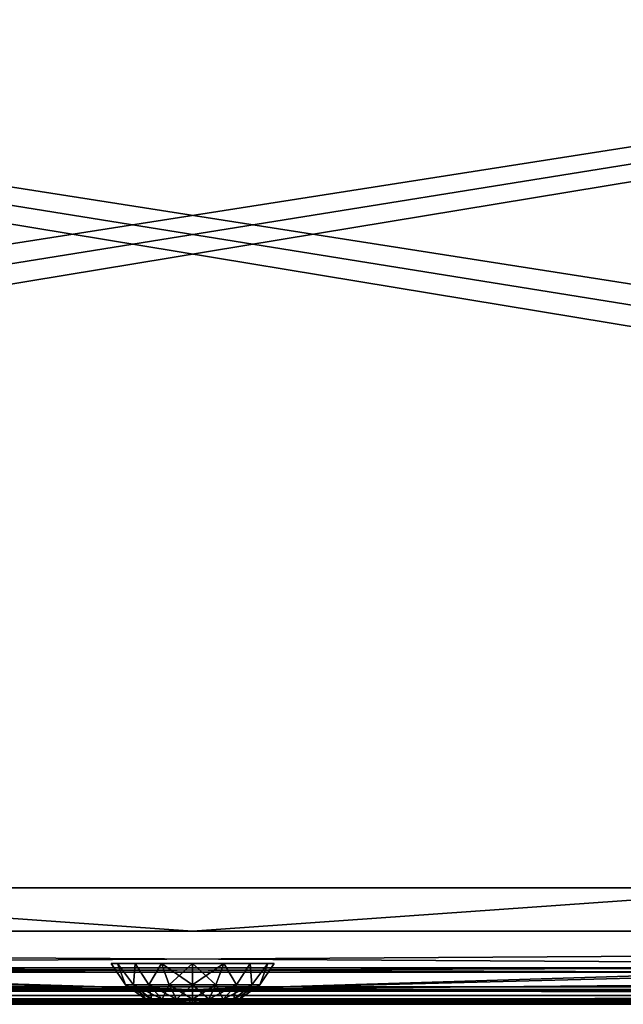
# Model space of a CAD drawing. Header units: millimetres. Extents: x -125 to 125, y -4 to 53.
# Tile 75 of 140: x -5 to 12, y -2 to 25. Entities that reach past the tile are written whole.
import ezdxf

# ---------------------------------------------------------------- set-up
doc = ezdxf.new("R2010")
doc.units = ezdxf.units.MM
doc.header["$LTSCALE"] = 65.185185
for name, color, linetype in [('1', 7, 'CONTINUOUS'), ('14', 7, 'CONTINUOUS'), ('18', 7, 'CONTINUOUS'), ('2', 7, 'CONTINUOUS'), ('20', 7, 'CONTINUOUS'), ('205', 7, 'CONTINUOUS'), ('207', 7, 'CONTINUOUS'), ('209', 7, 'CONTINUOUS'), ('211', 7, 'CONTINUOUS'), ('236', 7, 'CONTINUOUS'), ('237', 7, 'CONTINUOUS'), ('238', 7, 'CONTINUOUS'), ('257', 7, 'CONTINUOUS'), ('258', 7, 'CONTINUOUS'), ('4', 7, 'CONTINUOUS'), ('505', 7, 'CONTINUOUS'), ('507', 7, 'CONTINUOUS'), ('509', 7, 'CONTINUOUS'), ('6', 7, 'CONTINUOUS')]:
    doc.layers.add(name, color=color, linetype=linetype)

msp = doc.modelspace()

# ---------------------------------------------------------------- linework, layer by layer
at = {"layer": '1', "color": 7, "linetype": 'Continuous'}
for points in [[(38.126, -2, 124.334), (-38.126, -2, 124.334), (37.993, -2, 124.065), (38.126, -2, 124.334)], [(37.993, -2, 124.065), (-38.126, -2, 124.334), (37.992, -2, 124.062), (37.993, -2, 124.065)], [(37.992, -2, 124.062), (-38.126, -2, 124.334), (37.946, -2, 123.762), (37.992, -2, 124.062)], [(37.946, -2, 123.762), (-38.126, -2, 124.334), (37.946, -2, 123.146), (37.946, -2, 123.762)], [(37.946, -2, 123.146), (-38.126, -2, 124.334), (12.791, -2, 122.347), (37.946, -2, 123.146)], [(12.791, -2, 122.347), (-38.126, -2, 124.334), (-12.676, -2, 122.347), (12.791, -2, 122.347)], [(-38.126, -2, -124.334), (38.126, -2, -124.334), (-37.993, -2, -124.065), (-38.126, -2, -124.334)], [(-37.993, -2, -124.065), (38.126, -2, -124.334), (-37.992, -2, -124.062), (-37.993, -2, -124.065)], [(-37.992, -2, -124.062), (38.126, -2, -124.334), (-37.946, -2, -123.762), (-37.992, -2, -124.062)], [(-37.946, -2, -123.762), (38.126, -2, -124.334), (-37.946, -2, -123.146), (-37.946, -2, -123.762)], [(-37.946, -2, -123.146), (38.126, -2, -124.334), (-12.791, -2, -122.347), (-37.946, -2, -123.146)], [(-12.791, -2, -122.347), (38.126, -2, -124.334), (12.676, -2, -122.347), (-12.791, -2, -122.347)]]:
    msp.add_3dface(points, dxfattribs=at)
at = {"layer": '14', "color": 7, "linetype": 'Continuous'}
for points in [[(-123.835, -1.522, -124.834), (123.835, -1.522, -124.834), (123.835, -1.762, -124.76), (-123.835, -1.522, -124.834)], [(-123.835, -1.522, -124.834), (123.835, -1.762, -124.76), (-123.835, -1.762, -124.76), (-123.835, -1.522, -124.834)], [(123.835, -1.762, -124.76), (123.835, -1.937, -124.578), (-123.835, -1.762, -124.76), (123.835, -1.762, -124.76)], [(41.067, -1.951, -124.55), (38.933, -1.951, -124.55), (-123.835, -1.762, -124.76), (41.067, -1.951, -124.55)], [(123.835, -1.937, -124.578), (41.067, -1.951, -124.55), (-123.835, -1.762, -124.76), (123.835, -1.937, -124.578)], [(38.933, -1.951, -124.55), (-38.933, -1.951, -124.55), (-123.835, -1.762, -124.76), (38.933, -1.951, -124.55)], [(38.933, -1.951, -124.55), (38.726, -1.956, -124.539), (-38.933, -1.951, -124.55), (38.933, -1.951, -124.55)], [(-38.933, -1.951, -124.55), (38.726, -1.956, -124.539), (-38.727, -1.956, -124.539), (-38.933, -1.951, -124.55)], [(-38.727, -1.956, -124.539), (38.51, -1.971, -124.501), (-38.498, -1.972, -124.498), (-38.727, -1.956, -124.539)], [(38.726, -1.956, -124.539), (38.51, -1.971, -124.501), (-38.727, -1.956, -124.539), (38.726, -1.956, -124.539)], [(38.51, -1.971, -124.501), (38.287, -1.992, -124.425), (-38.498, -1.972, -124.498), (38.51, -1.971, -124.501)], [(-38.498, -1.972, -124.498), (38.287, -1.992, -124.425), (-38.28, -1.992, -124.422), (-38.498, -1.972, -124.498)], [(38.287, -1.992, -124.425), (38.126, -2, -124.334), (-38.28, -1.992, -124.422), (38.287, -1.992, -124.425)], [(38.126, -2, -124.334), (-38.126, -2, -124.334), (-38.28, -1.992, -124.422), (38.126, -2, -124.334)]]:
    msp.add_3dface(points, dxfattribs=at)
at = {"layer": '18', "color": 7, "linetype": 'Continuous'}
for points in [[(123.835, -1.522, 124.834), (-123.835, -1.522, 124.834), (-123.835, -1.762, 124.76), (123.835, -1.522, 124.834)], [(123.835, -1.522, 124.834), (-123.835, -1.762, 124.76), (123.835, -1.762, 124.76), (123.835, -1.522, 124.834)], [(-123.835, -1.762, 124.76), (-123.835, -1.937, 124.578), (123.835, -1.762, 124.76), (-123.835, -1.762, 124.76)], [(-123.835, -1.937, 124.578), (-41.067, -1.951, 124.55), (123.835, -1.762, 124.76), (-123.835, -1.937, 124.578)], [(-41.067, -1.951, 124.55), (-38.933, -1.951, 124.55), (123.835, -1.762, 124.76), (-41.067, -1.951, 124.55)], [(-38.933, -1.951, 124.55), (38.933, -1.951, 124.55), (123.835, -1.762, 124.76), (-38.933, -1.951, 124.55)], [(-38.933, -1.951, 124.55), (-38.726, -1.956, 124.539), (38.933, -1.951, 124.55), (-38.933, -1.951, 124.55)], [(38.933, -1.951, 124.55), (-38.726, -1.956, 124.539), (38.727, -1.956, 124.539), (38.933, -1.951, 124.55)], [(-38.726, -1.956, 124.539), (-38.51, -1.971, 124.501), (38.727, -1.956, 124.539), (-38.726, -1.956, 124.539)], [(38.727, -1.956, 124.539), (-38.51, -1.971, 124.501), (38.498, -1.972, 124.498), (38.727, -1.956, 124.539)], [(-38.51, -1.971, 124.501), (-38.287, -1.992, 124.425), (38.498, -1.972, 124.498), (-38.51, -1.971, 124.501)], [(38.498, -1.972, 124.498), (-38.287, -1.992, 124.425), (38.28, -1.992, 124.422), (38.498, -1.972, 124.498)], [(-38.287, -1.992, 124.425), (-38.126, -2, 124.334), (38.28, -1.992, 124.422), (-38.287, -1.992, 124.425)], [(-38.126, -2, 124.334), (38.126, -2, 124.334), (38.28, -1.992, 124.422), (-38.126, -2, 124.334)]]:
    msp.add_3dface(points, dxfattribs=at)
at = {"layer": '2', "color": 7, "linetype": 'Continuous'}
for points in [[(-123.901, 0, 124.9), (123.901, 0, 124.9), (-123.901, 0, -124.9), (-123.901, 0, 124.9)], [(-123.901, 0, -124.9), (123.901, 0, 124.9), (123.901, 0, -124.9), (-123.901, 0, -124.9)]]:
    msp.add_3dface(points, dxfattribs=at)
at = {"layer": '20', "color": 7, "linetype": 'Continuous'}
for points in [[(17.134, -1, 120.109), (-120.647, -1, 119.934), (120.647, -1, 119.934), (17.134, -1, 120.109)], [(120.647, -1, -119.934), (-120.647, -1, -119.934), (-17.134, -1, -120.109), (120.647, -1, -119.934)], [(120.378, -1, -85.667), (-120.647, -1, -119.934), (120.647, -1, -119.934), (120.378, -1, -85.667)], [(-120.378, -1, -85.667), (-120.647, -1, -119.934), (120.378, -1, -85.667), (-120.378, -1, -85.667)], [(-17.134, -1, 120.109), (-120.647, -1, 119.934), (17.134, -1, 120.109), (-17.134, -1, 120.109)], [(-120.647, -1, 119.934), (-120.378, -1, 85.667), (120.647, -1, 119.934), (-120.647, -1, 119.934)], [(120.199, -1, -51.401), (-120.378, -1, -85.667), (120.378, -1, -85.667), (120.199, -1, -51.401)], [(-120.199, -1, -51.401), (-120.378, -1, -85.667), (120.199, -1, -51.401), (-120.199, -1, -51.401)], [(120.647, -1, 119.934), (-120.378, -1, 85.667), (120.378, -1, 85.667), (120.647, -1, 119.934)], [(-120.378, -1, 85.667), (-120.199, -1, 51.401), (120.378, -1, 85.667), (-120.378, -1, 85.667)], [(-120.199, -1, 51.401), (-120.109, -1, 17.134), (120.199, -1, 51.401), (-120.199, -1, 51.401)], [(120.109, -1, -17.134), (-120.199, -1, -51.401), (120.199, -1, -51.401), (120.109, -1, -17.134)], [(-120.109, -1, -17.134), (-120.199, -1, -51.401), (120.109, -1, -17.134), (-120.109, -1, -17.134)], [(120.378, -1, 85.667), (-120.199, -1, 51.401), (120.199, -1, 51.401), (120.378, -1, 85.667)], [(120.109, -1, 17.134), (-120.109, -1, -17.134), (120.109, -1, -17.134), (120.109, -1, 17.134)], [(-120.109, -1, 17.134), (-120.109, -1, -17.134), (120.109, -1, 17.134), (-120.109, -1, 17.134)], [(120.199, -1, 51.401), (-120.109, -1, 17.134), (120.109, -1, 17.134), (120.199, -1, 51.401)], [(17.134, -1, -120.109), (120.647, -1, -119.934), (-17.134, -1, -120.109), (17.134, -1, -120.109)]]:
    msp.add_3dface(points, dxfattribs=at)
at = {"layer": '205', "color": 7, "linetype": 'Continuous'}
for points in [[(-17.134, -1, 120.109), (17.134, -1, 120.109), (-15.479, -1.121, 120.229), (-17.134, -1, 120.109)], [(-15.479, -1.121, 120.229), (17.134, -1, 120.109), (18.381, -1.121, 120.232), (-15.479, -1.121, 120.229)]]:
    msp.add_3dface(points, dxfattribs=at)
at = {"layer": '207', "color": 7, "linetype": 'Continuous'}
for points in [[(15.479, -1.121, -120.229), (-17.134, -1, -120.109), (-18.381, -1.121, -120.232), (15.479, -1.121, -120.229)], [(17.134, -1, -120.109), (-17.134, -1, -120.109), (15.479, -1.121, -120.229), (17.134, -1, -120.109)]]:
    msp.add_3dface(points, dxfattribs=at)
at = {"layer": '209', "color": 7, "linetype": 'Continuous'}
for points in [[(-52.272, -1.121, -120.324), (-60.452, -1.598, -120.98), (0, -1.598, -120.841), (-52.272, -1.121, -120.324)], [(-18.381, -1.121, -120.232), (-52.272, -1.121, -120.324), (0, -1.598, -120.841), (-18.381, -1.121, -120.232)], [(15.479, -1.121, -120.229), (-18.381, -1.121, -120.232), (0, -1.598, -120.841), (15.479, -1.121, -120.229)], [(15.479, -1.121, -120.229), (0, -1.598, -120.841), (60.452, -1.598, -120.98), (15.479, -1.121, -120.229)], [(-60.938, -1.898, -121.707), (0, -1.898, -121.565), (-60.452, -1.598, -120.98), (-60.938, -1.898, -121.707)], [(-60.452, -1.598, -120.98), (0, -1.898, -121.565), (0, -1.598, -120.841), (-60.452, -1.598, -120.98)], [(0, -1.898, -121.565), (60.938, -1.898, -121.707), (0, -1.598, -120.841), (0, -1.898, -121.565)], [(0, -1.598, -120.841), (60.938, -1.898, -121.707), (60.452, -1.598, -120.98), (0, -1.598, -120.841)], [(-60.938, -1.898, -121.707), (-12.791, -2, -122.347), (0, -1.898, -121.565), (-60.938, -1.898, -121.707)], [(-12.791, -2, -122.347), (12.676, -2, -122.347), (0, -1.898, -121.565), (-12.791, -2, -122.347)], [(38.588, -1.996, -122.24), (38.592, -1.996, -122.238), (0, -1.898, -121.565), (38.588, -1.996, -122.24)], [(40, -1.992, -122.185), (41.059, -1.992, -122.185), (0, -1.898, -121.565), (40, -1.992, -122.185)], [(0, -1.898, -121.565), (41.059, -1.992, -122.185), (60.938, -1.898, -121.707), (0, -1.898, -121.565)], [(38.941, -1.992, -122.184), (40, -1.992, -122.185), (0, -1.898, -121.565), (38.941, -1.992, -122.184)], [(38.592, -1.996, -122.238), (38.941, -1.992, -122.184), (0, -1.898, -121.565), (38.592, -1.996, -122.238)], [(38.284, -2, -122.397), (38.588, -1.996, -122.24), (0, -1.898, -121.565), (38.284, -2, -122.397)], [(12.676, -2, -122.347), (38.284, -2, -122.397), (0, -1.898, -121.565), (12.676, -2, -122.347)]]:
    msp.add_3dface(points, dxfattribs=at)
at = {"layer": '211', "color": 7, "linetype": 'Continuous'}
for points in [[(-15.479, -1.121, 120.229), (0, -1.598, 120.841), (-60.452, -1.598, 120.98), (-15.479, -1.121, 120.229)], [(-15.479, -1.121, 120.229), (18.381, -1.121, 120.232), (0, -1.598, 120.841), (-15.479, -1.121, 120.229)], [(18.381, -1.121, 120.232), (52.272, -1.121, 120.324), (0, -1.598, 120.841), (18.381, -1.121, 120.232)], [(52.272, -1.121, 120.324), (60.452, -1.598, 120.98), (0, -1.598, 120.841), (52.272, -1.121, 120.324)], [(0, -1.598, 120.841), (-60.938, -1.898, 121.707), (-60.452, -1.598, 120.98), (0, -1.598, 120.841)], [(0, -1.898, 121.565), (-60.938, -1.898, 121.707), (0, -1.598, 120.841), (0, -1.898, 121.565)], [(60.452, -1.598, 120.98), (0, -1.898, 121.565), (0, -1.598, 120.841), (60.452, -1.598, 120.98)], [(60.938, -1.898, 121.707), (0, -1.898, 121.565), (60.452, -1.598, 120.98), (60.938, -1.898, 121.707)], [(0, -1.898, 121.565), (-41.059, -1.992, 122.185), (-60.938, -1.898, 121.707), (0, -1.898, 121.565)], [(-40, -1.992, 122.185), (-41.059, -1.992, 122.185), (0, -1.898, 121.565), (-40, -1.992, 122.185)], [(-38.941, -1.992, 122.184), (-40, -1.992, 122.185), (0, -1.898, 121.565), (-38.941, -1.992, 122.184)], [(-38.592, -1.996, 122.238), (-38.941, -1.992, 122.184), (0, -1.898, 121.565), (-38.592, -1.996, 122.238)], [(-38.588, -1.996, 122.24), (-38.592, -1.996, 122.238), (0, -1.898, 121.565), (-38.588, -1.996, 122.24)], [(-38.284, -2, 122.397), (-38.588, -1.996, 122.24), (0, -1.898, 121.565), (-38.284, -2, 122.397)], [(-12.676, -2, 122.347), (-38.284, -2, 122.397), (0, -1.898, 121.565), (-12.676, -2, 122.347)], [(12.791, -2, 122.347), (-12.676, -2, 122.347), (0, -1.898, 121.565), (12.791, -2, 122.347)], [(60.938, -1.898, 121.707), (12.791, -2, 122.347), (0, -1.898, 121.565), (60.938, -1.898, 121.707)]]:
    msp.add_3dface(points, dxfattribs=at)
at = {"layer": '236', "color": 7, "linetype": 'Continuous'}
for points in [[(-0.626, -2, 50), (-0.604, -2, 49.838), (-0.604, -2, 50.162), (-0.626, -2, 50)], [(-0.604, -2, 49.838), (-0.542, -2, 49.687), (-0.604, -2, 50.162), (-0.604, -2, 49.838)], [(-0.604, -2, 50.162), (-0.542, -2, 49.687), (-0.542, -2, 50.313), (-0.604, -2, 50.162)], [(-0.542, -2, 50.313), (-0.442, -2, 49.558), (-0.442, -2, 50.442), (-0.542, -2, 50.313)], [(-0.542, -2, 49.687), (-0.442, -2, 49.558), (-0.542, -2, 50.313), (-0.542, -2, 49.687)], [(-0.442, -2, 49.558), (-0.313, -2, 49.458), (-0.442, -2, 50.442), (-0.442, -2, 49.558)], [(-0.442, -2, 50.442), (-0.313, -2, 49.458), (-0.313, -2, 50.542), (-0.442, -2, 50.442)], [(-0.313, -2, 49.458), (-0.162, -2, 49.396), (-0.313, -2, 50.542), (-0.313, -2, 49.458)], [(-0.313, -2, 50.542), (-0.162, -2, 49.396), (-0.162, -2, 50.604), (-0.313, -2, 50.542)], [(-0.162, -2, 49.396), (0, -2, 49.374), (-0.162, -2, 50.604), (-0.162, -2, 49.396)], [(-0.162, -2, 50.604), (0, -2, 49.374), (0, -2, 50.626), (-0.162, -2, 50.604)], [(0.162, -2, 50.604), (0, -2, 50.626), (0.162, -2, 49.396), (0.162, -2, 50.604)], [(0, -2, 50.626), (0, -2, 49.374), (0.162, -2, 49.396), (0, -2, 50.626)], [(0.313, -2, 50.542), (0.162, -2, 50.604), (0.313, -2, 49.458), (0.313, -2, 50.542)], [(0.313, -2, 49.458), (0.162, -2, 50.604), (0.162, -2, 49.396), (0.313, -2, 49.458)], [(0.442, -2, 50.442), (0.313, -2, 50.542), (0.442, -2, 49.558), (0.442, -2, 50.442)], [(0.442, -2, 49.558), (0.313, -2, 50.542), (0.313, -2, 49.458), (0.442, -2, 49.558)], [(0.542, -2, 50.313), (0.442, -2, 50.442), (0.542, -2, 49.687), (0.542, -2, 50.313)], [(0.542, -2, 49.687), (0.442, -2, 50.442), (0.442, -2, 49.558), (0.542, -2, 49.687)], [(0.604, -2, 50.162), (0.542, -2, 50.313), (0.604, -2, 49.838), (0.604, -2, 50.162)], [(0.604, -2, 49.838), (0.542, -2, 50.313), (0.542, -2, 49.687), (0.604, -2, 49.838)], [(0.626, -2, 50), (0.604, -2, 50.162), (0.604, -2, 49.838), (0.626, -2, 50)]]:
    msp.add_3dface(points, dxfattribs=at)
at = {"layer": '237', "color": 7, "linetype": 'Continuous'}
for points in [[(0, -0.881, 52.223), (0.637, -1.467, 51.75), (0.851, -0.881, 52.054), (0, -0.881, 52.223)], [(0, -1.467, 51.862), (0.637, -1.467, 51.75), (0, -0.881, 52.223), (0, -1.467, 51.862)], [(0, -1.467, 48.138), (0, -0.881, 47.777), (0.851, -0.881, 47.946), (0, -1.467, 48.138)], [(0.637, -1.467, 48.25), (0, -1.467, 48.138), (0.851, -0.881, 47.946), (0.637, -1.467, 48.25)], [(1.197, -1.467, 48.574), (0.637, -1.467, 48.25), (0.851, -0.881, 47.946), (1.197, -1.467, 48.574)], [(0.637, -1.467, 51.75), (1.197, -1.467, 51.426), (0.851, -0.881, 52.054), (0.637, -1.467, 51.75)], [(1.572, -0.881, 48.428), (1.197, -1.467, 48.574), (0.851, -0.881, 47.946), (1.572, -0.881, 48.428)], [(0.851, -0.881, 52.054), (1.197, -1.467, 51.426), (1.572, -0.881, 51.572), (0.851, -0.881, 52.054)], [(1.197, -1.467, 51.426), (1.613, -1.467, 50.931), (1.572, -0.881, 51.572), (1.197, -1.467, 51.426)], [(1.613, -1.467, 49.069), (1.197, -1.467, 48.574), (1.572, -0.881, 48.428), (1.613, -1.467, 49.069)], [(2.054, -0.881, 49.149), (1.613, -1.467, 49.069), (1.572, -0.881, 48.428), (2.054, -0.881, 49.149)], [(1.572, -0.881, 51.572), (1.613, -1.467, 50.931), (2.054, -0.881, 50.851), (1.572, -0.881, 51.572)], [(1.834, -1.467, 49.677), (1.613, -1.467, 49.069), (2.054, -0.881, 49.149), (1.834, -1.467, 49.677)], [(1.613, -1.467, 50.931), (1.834, -1.467, 50.323), (2.054, -0.881, 50.851), (1.613, -1.467, 50.931)], [(2.223, -0.881, 50), (1.834, -1.467, 49.677), (2.054, -0.881, 49.149), (2.223, -0.881, 50)], [(2.054, -0.881, 50.851), (1.834, -1.467, 50.323), (2.223, -0.881, 50), (2.054, -0.881, 50.851)], [(1.834, -1.467, 50.323), (1.834, -1.467, 49.677), (2.223, -0.881, 50), (1.834, -1.467, 50.323)], [(0, -1.467, 51.862), (0.444, -1.861, 51.22), (0.637, -1.467, 51.75), (0, -1.467, 51.862)], [(0, -1.861, 51.298), (0.444, -1.861, 51.22), (0, -1.467, 51.862), (0, -1.861, 51.298)], [(0, -1.861, 48.702), (0, -1.467, 48.138), (0.637, -1.467, 48.25), (0, -1.861, 48.702)], [(0.444, -1.861, 48.78), (0, -1.861, 48.702), (0.637, -1.467, 48.25), (0.444, -1.861, 48.78)], [(0.444, -1.861, 51.22), (0.835, -1.861, 50.995), (0.637, -1.467, 51.75), (0.444, -1.861, 51.22)], [(1.197, -1.467, 48.574), (0.444, -1.861, 48.78), (0.637, -1.467, 48.25), (1.197, -1.467, 48.574)], [(0.835, -1.861, 49.005), (0.444, -1.861, 48.78), (1.197, -1.467, 48.574), (0.835, -1.861, 49.005)], [(0.637, -1.467, 51.75), (0.835, -1.861, 50.995), (1.197, -1.467, 51.426), (0.637, -1.467, 51.75)], [(1.124, -1.861, 49.351), (0.835, -1.861, 49.005), (1.613, -1.467, 49.069), (1.124, -1.861, 49.351)], [(0.835, -1.861, 50.995), (1.124, -1.861, 50.649), (1.197, -1.467, 51.426), (0.835, -1.861, 50.995)], [(1.613, -1.467, 49.069), (0.835, -1.861, 49.005), (1.197, -1.467, 48.574), (1.613, -1.467, 49.069)], [(1.279, -1.861, 49.775), (1.124, -1.861, 49.351), (1.834, -1.467, 49.677), (1.279, -1.861, 49.775)], [(1.197, -1.467, 51.426), (1.124, -1.861, 50.649), (1.613, -1.467, 50.931), (1.197, -1.467, 51.426)], [(1.124, -1.861, 50.649), (1.279, -1.861, 50.225), (1.613, -1.467, 50.931), (1.124, -1.861, 50.649)], [(1.834, -1.467, 49.677), (1.124, -1.861, 49.351), (1.613, -1.467, 49.069), (1.834, -1.467, 49.677)], [(1.834, -1.467, 50.323), (1.279, -1.861, 49.775), (1.834, -1.467, 49.677), (1.834, -1.467, 50.323)], [(1.613, -1.467, 50.931), (1.279, -1.861, 50.225), (1.834, -1.467, 50.323), (1.613, -1.467, 50.931)], [(1.279, -1.861, 50.225), (1.279, -1.861, 49.775), (1.834, -1.467, 50.323), (1.279, -1.861, 50.225)], [(0, -2, 50.626), (0.162, -2, 50.604), (0, -1.861, 51.298), (0, -2, 50.626)], [(0, -1.861, 51.298), (0.162, -2, 50.604), (0.444, -1.861, 51.22), (0, -1.861, 51.298)], [(0.444, -1.861, 48.78), (0, -2, 49.374), (0, -1.861, 48.702), (0.444, -1.861, 48.78)], [(0.162, -2, 49.396), (0, -2, 49.374), (0.444, -1.861, 48.78), (0.162, -2, 49.396)], [(0.313, -2, 49.458), (0.162, -2, 49.396), (0.444, -1.861, 48.78), (0.313, -2, 49.458)], [(0.162, -2, 50.604), (0.313, -2, 50.542), (0.444, -1.861, 51.22), (0.162, -2, 50.604)], [(0.835, -1.861, 49.005), (0.313, -2, 49.458), (0.444, -1.861, 48.78), (0.835, -1.861, 49.005)], [(0.442, -2, 49.558), (0.313, -2, 49.458), (0.835, -1.861, 49.005), (0.442, -2, 49.558)], [(0.313, -2, 50.542), (0.442, -2, 50.442), (0.835, -1.861, 50.995), (0.313, -2, 50.542)], [(0.444, -1.861, 51.22), (0.313, -2, 50.542), (0.835, -1.861, 50.995), (0.444, -1.861, 51.22)], [(1.124, -1.861, 49.351), (0.442, -2, 49.558), (0.835, -1.861, 49.005), (1.124, -1.861, 49.351)], [(0.442, -2, 50.442), (0.542, -2, 50.313), (0.835, -1.861, 50.995), (0.442, -2, 50.442)], [(0.542, -2, 49.687), (0.442, -2, 49.558), (1.124, -1.861, 49.351), (0.542, -2, 49.687)], [(0.542, -2, 50.313), (0.604, -2, 50.162), (1.124, -1.861, 50.649), (0.542, -2, 50.313)], [(0.835, -1.861, 50.995), (0.542, -2, 50.313), (1.124, -1.861, 50.649), (0.835, -1.861, 50.995)], [(1.279, -1.861, 49.775), (0.542, -2, 49.687), (1.124, -1.861, 49.351), (1.279, -1.861, 49.775)], [(0.604, -2, 49.838), (0.542, -2, 49.687), (1.279, -1.861, 49.775), (0.604, -2, 49.838)], [(0.626, -2, 50), (0.604, -2, 49.838), (1.279, -1.861, 49.775), (0.626, -2, 50)], [(1.124, -1.861, 50.649), (0.604, -2, 50.162), (1.279, -1.861, 50.225), (1.124, -1.861, 50.649)], [(0.604, -2, 50.162), (0.626, -2, 50), (1.279, -1.861, 50.225), (0.604, -2, 50.162)], [(1.279, -1.861, 50.225), (0.626, -2, 50), (1.279, -1.861, 49.775), (1.279, -1.861, 50.225)]]:
    msp.add_3dface(points, dxfattribs=at)
at = {"layer": '238', "color": 7, "linetype": 'Continuous'}
for points in [[(-1.834, -1.467, 49.677), (-1.834, -1.467, 50.323), (-2.223, -0.881, 50), (-1.834, -1.467, 49.677)], [(-2.054, -0.881, 49.149), (-1.834, -1.467, 49.677), (-2.223, -0.881, 50), (-2.054, -0.881, 49.149)], [(-2.223, -0.881, 50), (-1.834, -1.467, 50.323), (-2.054, -0.881, 50.851), (-2.223, -0.881, 50)], [(-1.613, -1.467, 49.069), (-1.834, -1.467, 49.677), (-2.054, -0.881, 49.149), (-1.613, -1.467, 49.069)], [(-1.572, -0.881, 48.428), (-1.613, -1.467, 49.069), (-2.054, -0.881, 49.149), (-1.572, -0.881, 48.428)], [(-1.834, -1.467, 50.323), (-1.613, -1.467, 50.931), (-2.054, -0.881, 50.851), (-1.834, -1.467, 50.323)], [(-2.054, -0.881, 50.851), (-1.613, -1.467, 50.931), (-1.572, -0.881, 51.572), (-2.054, -0.881, 50.851)], [(-1.197, -1.467, 48.574), (-1.613, -1.467, 49.069), (-1.572, -0.881, 48.428), (-1.197, -1.467, 48.574)], [(-1.613, -1.467, 50.931), (-1.197, -1.467, 51.426), (-1.572, -0.881, 51.572), (-1.613, -1.467, 50.931)], [(-0.851, -0.881, 47.946), (-1.197, -1.467, 48.574), (-1.572, -0.881, 48.428), (-0.851, -0.881, 47.946)], [(-1.572, -0.881, 51.572), (-1.197, -1.467, 51.426), (-0.851, -0.881, 52.054), (-1.572, -0.881, 51.572)], [(-0.637, -1.467, 48.25), (-1.197, -1.467, 48.574), (-0.851, -0.881, 47.946), (-0.637, -1.467, 48.25)], [(-1.197, -1.467, 51.426), (-0.637, -1.467, 51.75), (-0.851, -0.881, 52.054), (-1.197, -1.467, 51.426)], [(0, -1.467, 51.862), (0, -0.881, 52.223), (-0.851, -0.881, 52.054), (0, -1.467, 51.862)], [(-0.637, -1.467, 51.75), (0, -1.467, 51.862), (-0.851, -0.881, 52.054), (-0.637, -1.467, 51.75)], [(0, -0.881, 47.777), (-0.637, -1.467, 48.25), (-0.851, -0.881, 47.946), (0, -0.881, 47.777)], [(0, -0.881, 47.777), (0, -1.467, 48.138), (-0.637, -1.467, 48.25), (0, -0.881, 47.777)], [(-1.279, -1.861, 49.775), (-1.279, -1.861, 50.225), (-1.834, -1.467, 49.677), (-1.279, -1.861, 49.775)], [(-1.834, -1.467, 50.323), (-1.124, -1.861, 50.649), (-1.613, -1.467, 50.931), (-1.834, -1.467, 50.323)], [(-1.834, -1.467, 49.677), (-1.279, -1.861, 50.225), (-1.834, -1.467, 50.323), (-1.834, -1.467, 49.677)], [(-1.279, -1.861, 50.225), (-1.124, -1.861, 50.649), (-1.834, -1.467, 50.323), (-1.279, -1.861, 50.225)], [(-1.613, -1.467, 49.069), (-1.279, -1.861, 49.775), (-1.834, -1.467, 49.677), (-1.613, -1.467, 49.069)], [(-1.124, -1.861, 49.351), (-1.279, -1.861, 49.775), (-1.613, -1.467, 49.069), (-1.124, -1.861, 49.351)], [(-1.197, -1.467, 48.574), (-1.124, -1.861, 49.351), (-1.613, -1.467, 49.069), (-1.197, -1.467, 48.574)], [(-1.613, -1.467, 50.931), (-0.835, -1.861, 50.995), (-1.197, -1.467, 51.426), (-1.613, -1.467, 50.931)], [(-1.124, -1.861, 50.649), (-0.835, -1.861, 50.995), (-1.613, -1.467, 50.931), (-1.124, -1.861, 50.649)], [(-1.197, -1.467, 51.426), (-0.444, -1.861, 51.22), (-0.637, -1.467, 51.75), (-1.197, -1.467, 51.426)], [(-0.835, -1.861, 49.005), (-1.124, -1.861, 49.351), (-1.197, -1.467, 48.574), (-0.835, -1.861, 49.005)], [(-0.637, -1.467, 48.25), (-0.835, -1.861, 49.005), (-1.197, -1.467, 48.574), (-0.637, -1.467, 48.25)], [(-0.835, -1.861, 50.995), (-0.444, -1.861, 51.22), (-1.197, -1.467, 51.426), (-0.835, -1.861, 50.995)], [(-0.444, -1.861, 48.78), (-0.835, -1.861, 49.005), (-0.637, -1.467, 48.25), (-0.444, -1.861, 48.78)], [(0, -1.861, 51.298), (0, -1.467, 51.862), (-0.637, -1.467, 51.75), (0, -1.861, 51.298)], [(-0.444, -1.861, 51.22), (0, -1.861, 51.298), (-0.637, -1.467, 51.75), (-0.444, -1.861, 51.22)], [(0, -1.467, 48.138), (-0.444, -1.861, 48.78), (-0.637, -1.467, 48.25), (0, -1.467, 48.138)], [(0, -1.467, 48.138), (0, -1.861, 48.702), (-0.444, -1.861, 48.78), (0, -1.467, 48.138)], [(-0.626, -2, 50), (-0.604, -2, 50.162), (-1.279, -1.861, 50.225), (-0.626, -2, 50)], [(-1.279, -1.861, 49.775), (-0.626, -2, 50), (-1.279, -1.861, 50.225), (-1.279, -1.861, 49.775)], [(-0.604, -2, 50.162), (-0.542, -2, 50.313), (-1.279, -1.861, 50.225), (-0.604, -2, 50.162)], [(-1.279, -1.861, 50.225), (-0.542, -2, 50.313), (-1.124, -1.861, 50.649), (-1.279, -1.861, 50.225)], [(-1.124, -1.861, 49.351), (-0.604, -2, 49.838), (-1.279, -1.861, 49.775), (-1.124, -1.861, 49.351)], [(-0.604, -2, 49.838), (-0.626, -2, 50), (-1.279, -1.861, 49.775), (-0.604, -2, 49.838)], [(-1.124, -1.861, 50.649), (-0.442, -2, 50.442), (-0.835, -1.861, 50.995), (-1.124, -1.861, 50.649)], [(-0.542, -2, 50.313), (-0.442, -2, 50.442), (-1.124, -1.861, 50.649), (-0.542, -2, 50.313)], [(-0.835, -1.861, 49.005), (-0.542, -2, 49.687), (-1.124, -1.861, 49.351), (-0.835, -1.861, 49.005)], [(-0.542, -2, 49.687), (-0.604, -2, 49.838), (-1.124, -1.861, 49.351), (-0.542, -2, 49.687)], [(-0.442, -2, 50.442), (-0.313, -2, 50.542), (-0.835, -1.861, 50.995), (-0.442, -2, 50.442)], [(-0.313, -2, 49.458), (-0.442, -2, 49.558), (-0.835, -1.861, 49.005), (-0.313, -2, 49.458)], [(-0.442, -2, 49.558), (-0.542, -2, 49.687), (-0.835, -1.861, 49.005), (-0.442, -2, 49.558)], [(-0.444, -1.861, 48.78), (-0.313, -2, 49.458), (-0.835, -1.861, 49.005), (-0.444, -1.861, 48.78)], [(-0.835, -1.861, 50.995), (-0.313, -2, 50.542), (-0.444, -1.861, 51.22), (-0.835, -1.861, 50.995)], [(-0.162, -2, 49.396), (-0.313, -2, 49.458), (-0.444, -1.861, 48.78), (-0.162, -2, 49.396)], [(0, -2, 50.626), (0, -1.861, 51.298), (-0.444, -1.861, 51.22), (0, -2, 50.626)], [(0, -1.861, 48.702), (-0.162, -2, 49.396), (-0.444, -1.861, 48.78), (0, -1.861, 48.702)], [(-0.162, -2, 50.604), (0, -2, 50.626), (-0.444, -1.861, 51.22), (-0.162, -2, 50.604)], [(-0.313, -2, 50.542), (-0.162, -2, 50.604), (-0.444, -1.861, 51.22), (-0.313, -2, 50.542)], [(0, -2, 49.374), (-0.162, -2, 49.396), (0, -1.861, 48.702), (0, -2, 49.374)]]:
    msp.add_3dface(points, dxfattribs=at)
at = {"layer": '257', "color": 7, "linetype": 'Continuous'}
for points in [[(0, 0, 122.991), (-16.754, 1.187, 122.792), (-34.612, 0, 123.036), (0, 0, 122.991)], [(16.754, 1.187, 122.792), (-16.754, 1.187, 122.792), (0, 0, 122.991), (16.754, 1.187, 122.792)], [(34.612, 0, 123.036), (16.754, 1.187, 122.792), (0, 0, 122.991), (34.612, 0, 123.036)]]:
    msp.add_3dface(points, dxfattribs=at)
at = {"layer": '258', "color": 7, "linetype": 'Continuous'}
for points in [[(-34.612, 0, -123.036), (-16.754, 1.187, -122.792), (0, 0, -122.991), (-34.612, 0, -123.036)], [(-16.754, 1.187, -122.792), (16.754, 1.187, -122.792), (0, 0, -122.991), (-16.754, 1.187, -122.792)], [(0, 0, -122.991), (16.754, 1.187, -122.792), (34.612, 0, -123.036), (0, 0, -122.991)]]:
    msp.add_3dface(points, dxfattribs=at)
at = {"layer": '4', "color": 7, "linetype": 'Continuous'}
for points in [[(123.901, 0, 124.9), (-123.901, 0, 124.9), (123.835, -1.522, 124.834), (123.901, 0, 124.9)], [(123.835, -1.522, 124.834), (-123.901, 0, 124.9), (-123.835, -1.522, 124.834), (123.835, -1.522, 124.834)]]:
    msp.add_3dface(points, dxfattribs=at)
at = {"layer": '505', "linetype": 'Continuous'}
for points in [[(112, 0, 125), (-125, 0, 125), (-121.009, 0, 124.109), (112, 0, 125)], [(-106.342, 0, 123.61), (112, 0, 123.802), (-121.009, 0, 124.109), (-106.342, 0, 123.61)], [(112, 0, 123.802), (112, 0, 125), (-121.009, 0, 124.109), (112, 0, 123.802)], [(106.342, 0, -123.61), (-112, 0, -123.802), (121.009, 0, -124.109), (106.342, 0, -123.61)], [(-106.342, 0, -123.61), (-112, 0, -123.802), (106.342, 0, -123.61), (-106.342, 0, -123.61)], [(-112, 0, -123.802), (-112, 0, -125), (121.009, 0, -124.109), (-112, 0, -123.802)], [(-112, 0, -125), (125, 0, -125), (121.009, 0, -124.109), (-112, 0, -125)], [(105, 0, -123.573), (-106.342, 0, -123.61), (106.342, 0, -123.61), (105, 0, -123.573)], [(-105, 0, -123.573), (-106.342, 0, -123.61), (105, 0, -123.573), (-105, 0, -123.573)], [(-105, 0, 123.573), (106.342, 0, 123.61), (-106.342, 0, 123.61), (-105, 0, 123.573)], [(106.342, 0, 123.61), (112, 0, 123.802), (-106.342, 0, 123.61), (106.342, 0, 123.61)], [(-103.546, 0, 123.552), (105, 0, 123.573), (-105, 0, 123.573), (-103.546, 0, 123.552)], [(105, 0, 123.573), (106.342, 0, 123.61), (-105, 0, 123.573), (105, 0, 123.573)], [(103.546, 0, -123.552), (-105, 0, -123.573), (105, 0, -123.573), (103.546, 0, -123.552)], [(-103.546, 0, -123.552), (-105, 0, -123.573), (103.546, 0, -123.552), (-103.546, 0, -123.552)], [(-69.031, 0, 123.325), (103.546, 0, 123.552), (-103.546, 0, 123.552), (-69.031, 0, 123.325)], [(103.546, 0, 123.552), (105, 0, 123.573), (-103.546, 0, 123.552), (103.546, 0, 123.552)], [(69.031, 0, -123.325), (-103.546, 0, -123.552), (103.546, 0, -123.552), (69.031, 0, -123.325)], [(-69.031, 0, -123.325), (-103.546, 0, -123.552), (69.031, 0, -123.325), (-69.031, 0, -123.325)], [(-34.516, 0, 123.188), (69.031, 0, 123.325), (-69.031, 0, 123.325), (-34.516, 0, 123.188)], [(69.031, 0, 123.325), (103.546, 0, 123.552), (-69.031, 0, 123.325), (69.031, 0, 123.325)], [(34.516, 0, -123.188), (-69.031, 0, -123.325), (69.031, 0, -123.325), (34.516, 0, -123.188)], [(-34.516, 0, -123.188), (-69.031, 0, -123.325), (34.516, 0, -123.188), (-34.516, 0, -123.188)], [(0, 0, 123.143), (34.516, 0, 123.188), (-34.516, 0, 123.188), (0, 0, 123.143)], [(34.516, 0, 123.188), (69.031, 0, 123.325), (-34.516, 0, 123.188), (34.516, 0, 123.188)], [(0, 0, -123.143), (-34.516, 0, -123.188), (34.516, 0, -123.188), (0, 0, -123.143)]]:
    msp.add_3dface(points, dxfattribs=at)
at = {"layer": '507', "color": 253, "linetype": 'Continuous', "true_color": 0xa2afbf}
for points in [[(-125, 0, 125), (112, 0, 125), (-124.659, 39.116, 124.659), (-125, 0, 125)], [(124.659, 39.116, 124.659), (-124.659, 39.116, 124.659), (118.413, 1, 124.991), (124.659, 39.116, 124.659)], [(118.413, 1, 124.991), (-124.659, 39.116, 124.659), (112.087, 1, 124.991), (118.413, 1, 124.991)], [(-124.659, 39.116, 124.659), (112, 0, 125), (112.087, 1, 124.991), (-124.659, 39.116, 124.659)]]:
    msp.add_3dface(points, dxfattribs=at)
at = {"layer": '509', "color": 253, "linetype": 'Continuous', "true_color": 0xa2afbf}
for points in [[(-124.659, 39.116, -124.659), (124.659, 39.116, -124.659), (-118.413, 1, -124.991), (-124.659, 39.116, -124.659)], [(-118.413, 1, -124.991), (124.659, 39.116, -124.659), (-112.087, 1, -124.991), (-118.413, 1, -124.991)], [(124.659, 39.116, -124.659), (-112, 0, -125), (-112.087, 1, -124.991), (124.659, 39.116, -124.659)], [(125, 0, -125), (-112, 0, -125), (124.659, 39.116, -124.659), (125, 0, -125)]]:
    msp.add_3dface(points, dxfattribs=at)
at = {"layer": '6', "color": 7, "linetype": 'Continuous'}
for points in [[(-123.901, 0, -124.9), (123.901, 0, -124.9), (-123.835, -1.522, -124.834), (-123.901, 0, -124.9)], [(-123.835, -1.522, -124.834), (123.901, 0, -124.9), (123.835, -1.522, -124.834), (-123.835, -1.522, -124.834)]]:
    msp.add_3dface(points, dxfattribs=at)

doc.saveas('drawing.dxf')
